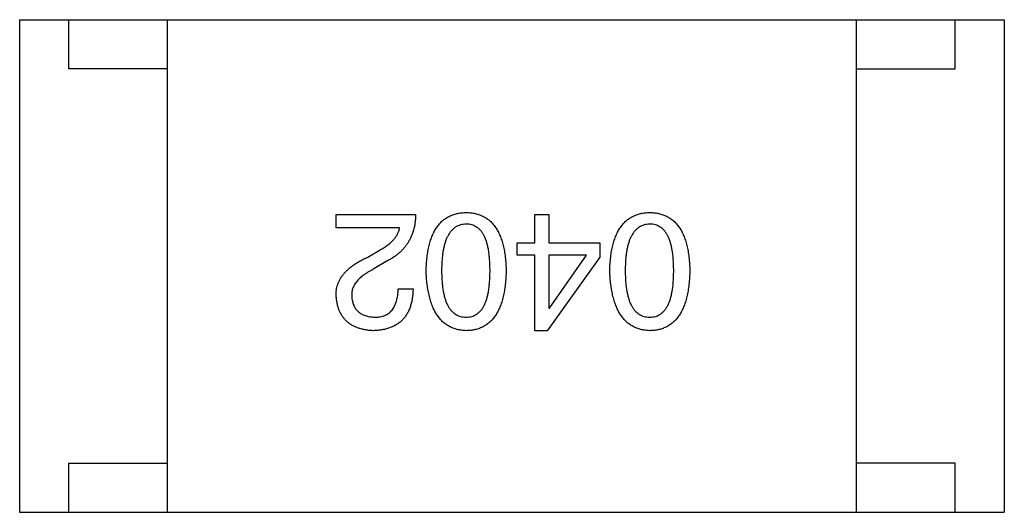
# Model space of a CAD drawing. Header units: millimetres. Extents: x 134 to 283, y 142 to 332.
# Tile 117 of 145: x 194.194 to 195.194, y 288.489 to 288.989. Entities that reach past the tile are written whole.
import ezdxf

# ---------------------------------------------------------------- set-up
doc = ezdxf.new("R2010")
doc.units = ezdxf.units.MM
doc.header["$LTSCALE"] = 0.1
doc.layers.get('0').update_dxf_attribs({"linetype": 'CONTINUOUS'})

msp = doc.modelspace()

# ---------------------------------------------------------------- linework, layer by layer
at = {"color": 7, "linetype": 'Continuous'}
for p, q in [((194.1936, 288.9895), (195.1936, 288.9895)), ((194.1936, 288.9895), (194.1936, 288.4895)), ((194.2436, 288.9395), (194.2436, 288.9895)), ((194.3436, 288.4895), (194.3436, 288.9895)), ((195.0436, 288.4895), (195.0436, 288.9895)), ((195.1436, 288.9395), (195.1436, 288.9895)), ((195.1936, 288.9895), (195.1936, 288.4895)), ((194.3436, 288.9395), (194.2436, 288.9395)), ((195.0436, 288.9395), (195.1436, 288.9395)), ((194.5151, 288.7918), (194.5958, 288.7918)), ((194.5151, 288.7781), (194.5151, 288.7918)), ((194.7167, 288.7918), (194.7312, 288.7918)), ((194.7167, 288.763), (194.7167, 288.7918)), ((194.7312, 288.7918), (194.7312, 288.763)), ((194.5794, 288.7781), (194.5151, 288.7781)), ((194.699, 288.763), (194.7167, 288.763)), ((194.699, 288.7505), (194.699, 288.763)), ((194.7312, 288.763), (194.783, 288.763)), ((194.783, 288.763), (194.783, 288.7486)), ((194.5473, 288.7486), (194.5597, 288.7558)), ((194.7167, 288.7505), (194.699, 288.7505)), ((194.7167, 288.6738), (194.7167, 288.7505)), ((194.7692, 288.7505), (194.7312, 288.7505)), ((194.7312, 288.7505), (194.7312, 288.6968)), ((194.7318, 288.6968), (194.7692, 288.7505)), ((194.5682, 288.7453), (194.5525, 288.7361)), ((194.783, 288.7486), (194.7292, 288.6738)), ((194.5781, 288.7164), (194.5932, 288.7164)), ((194.7312, 288.6968), (194.7318, 288.6968)), ((194.7292, 288.6738), (194.7167, 288.6738)), ((194.2436, 288.5395), (194.3436, 288.5395)), ((194.2436, 288.4895), (194.2436, 288.5395)), ((195.1436, 288.5395), (195.0436, 288.5395)), ((195.1436, 288.4895), (195.1436, 288.5395)), ((194.1936, 288.4895), (195.1936, 288.4895))]:
    msp.add_line(p, q, dxfattribs=at)
for points, knots in [([(194.5958, 288.7918), (194.5957, 288.7905), (194.5956, 288.7879), (194.5952, 288.7841), (194.5947, 288.7804), (194.5939, 288.7769), (194.5929, 288.7735), (194.5917, 288.7702), (194.5902, 288.7671), (194.5886, 288.7641), (194.5868, 288.7613), (194.5847, 288.7586), (194.5825, 288.756), (194.58, 288.7536), (194.5774, 288.7513), (194.5746, 288.7491), (194.5715, 288.7471), (194.5693, 288.7459), (194.5682, 288.7453)], [0, 0, 0, 0, 0.069512, 0.136307, 0.201431, 0.265186, 0.327322, 0.388242, 0.448098, 0.507757, 0.566952, 0.626243, 0.686026, 0.745963, 0.807549, 0.869906, 0.934172, 1, 1, 1, 1]), ([(194.6064, 288.7348), (194.6065, 288.7371), (194.6067, 288.7417), (194.6073, 288.7483), (194.6082, 288.7545), (194.6094, 288.7603), (194.6109, 288.7655), (194.6127, 288.7704), (194.6147, 288.7748), (194.6171, 288.7787), (194.6198, 288.7822), (194.6228, 288.7853), (194.6261, 288.7878), (194.6298, 288.79), (194.6337, 288.7916), (194.6379, 288.7928), (194.6424, 288.7936), (194.6455, 288.7937), (194.6471, 288.7938)], [0, 0, 0, 0, 0.08769, 0.170218, 0.24749, 0.319818, 0.387758, 0.451391, 0.511445, 0.568185, 0.622681, 0.67526, 0.726746, 0.778428, 0.830764, 0.884397, 0.940866, 1, 1, 1, 1]), ([(194.6471, 288.7938), (194.6487, 288.7937), (194.6518, 288.7936), (194.6563, 288.7928), (194.6605, 288.7916), (194.6644, 288.79), (194.668, 288.7878), (194.6713, 288.7853), (194.6743, 288.7822), (194.677, 288.7787), (194.6794, 288.7748), (194.6815, 288.7704), (194.6833, 288.7655), (194.6848, 288.7603), (194.686, 288.7545), (194.6869, 288.7483), (194.6875, 288.7417), (194.6877, 288.7371), (194.6877, 288.7348)], [0, 0, 0, 0, 0.059135, 0.115606, 0.169241, 0.221578, 0.273261, 0.324749, 0.377329, 0.431642, 0.488541, 0.548597, 0.612232, 0.680174, 0.752504, 0.829777, 0.912307, 1, 1, 1, 1]), ([(194.7929, 288.7348), (194.793, 288.7371), (194.7932, 288.7417), (194.7938, 288.7483), (194.7947, 288.7545), (194.7959, 288.7603), (194.7974, 288.7655), (194.7992, 288.7704), (194.8013, 288.7748), (194.8037, 288.7787), (194.8064, 288.7822), (194.8094, 288.7853), (194.8127, 288.7878), (194.8163, 288.79), (194.8202, 288.7916), (194.8244, 288.7928), (194.8289, 288.7936), (194.832, 288.7937), (194.8336, 288.7938)], [0, 0, 0, 0, 0.08769, 0.170218, 0.24749, 0.319818, 0.387758, 0.451391, 0.511445, 0.568185, 0.622681, 0.67526, 0.726746, 0.778428, 0.830764, 0.884397, 0.940866, 1, 1, 1, 1]), ([(194.8336, 288.7938), (194.8352, 288.7937), (194.8383, 288.7936), (194.8428, 288.7928), (194.847, 288.7916), (194.8509, 288.79), (194.8545, 288.7878), (194.8578, 288.7853), (194.8609, 288.7822), (194.8635, 288.7787), (194.866, 288.7748), (194.868, 288.7704), (194.8698, 288.7655), (194.8713, 288.7603), (194.8725, 288.7545), (194.8734, 288.7483), (194.874, 288.7417), (194.8742, 288.7371), (194.8743, 288.7348)], [0, 0, 0, 0, 0.059135, 0.115606, 0.169241, 0.221578, 0.273261, 0.324749, 0.377329, 0.431642, 0.488541, 0.548597, 0.612232, 0.680174, 0.752504, 0.829777, 0.912307, 1, 1, 1, 1]), ([(194.6471, 288.782), (194.6461, 288.7819), (194.6441, 288.7818), (194.6413, 288.7812), (194.6386, 288.7802), (194.6361, 288.7788), (194.6339, 288.7772), (194.6318, 288.7751), (194.63, 288.7726), (194.6283, 288.7698), (194.6268, 288.7667), (194.6256, 288.7632), (194.6245, 288.7593), (194.6237, 288.7551), (194.623, 288.7505), (194.6225, 288.7456), (194.6222, 288.7403), (194.6222, 288.7367), (194.6222, 288.7348)], [0, 0, 0, 0, 0.050879, 0.099377, 0.146973, 0.193618, 0.240619, 0.289461, 0.34047, 0.395283, 0.453059, 0.515633, 0.582666, 0.655287, 0.732971, 0.815933, 0.905166, 1, 1, 1, 1]), ([(194.6713, 288.7348), (194.6713, 288.7367), (194.6713, 288.7404), (194.671, 288.7457), (194.6705, 288.7507), (194.6699, 288.7553), (194.669, 288.7596), (194.668, 288.7635), (194.6668, 288.767), (194.6654, 288.7701), (194.6638, 288.7729), (194.662, 288.7754), (194.66, 288.7774), (194.6577, 288.7791), (194.6554, 288.7804), (194.6528, 288.7813), (194.65, 288.7819), (194.6481, 288.782), (194.6471, 288.782)], [0, 0, 0, 0, 0.096457, 0.187288, 0.27178, 0.350132, 0.423455, 0.491343, 0.554037, 0.612253, 0.666313, 0.717038, 0.764921, 0.811214, 0.856775, 0.902988, 0.950234, 1, 1, 1, 1]), ([(194.8336, 288.782), (194.8326, 288.7819), (194.8306, 288.7818), (194.8278, 288.7812), (194.8251, 288.7802), (194.8227, 288.7788), (194.8204, 288.7772), (194.8184, 288.7751), (194.8165, 288.7726), (194.8148, 288.7698), (194.8134, 288.7667), (194.8121, 288.7632), (194.811, 288.7593), (194.8102, 288.7551), (194.8095, 288.7505), (194.809, 288.7456), (194.8087, 288.7403), (194.8087, 288.7367), (194.8087, 288.7348)], [0, 0, 0, 0, 0.050879, 0.099377, 0.146973, 0.193618, 0.240619, 0.289461, 0.34047, 0.395283, 0.453059, 0.515633, 0.582666, 0.655287, 0.732971, 0.815933, 0.905166, 1, 1, 1, 1]), ([(194.8579, 288.7348), (194.8578, 288.7367), (194.8578, 288.7404), (194.8575, 288.7457), (194.8571, 288.7507), (194.8564, 288.7553), (194.8555, 288.7596), (194.8546, 288.7635), (194.8533, 288.767), (194.8519, 288.7701), (194.8503, 288.7729), (194.8485, 288.7754), (194.8465, 288.7774), (194.8443, 288.7791), (194.8419, 288.7804), (194.8393, 288.7813), (194.8365, 288.7819), (194.8346, 288.782), (194.8336, 288.782)], [0, 0, 0, 0, 0.096457, 0.187288, 0.27178, 0.350132, 0.423455, 0.491343, 0.554037, 0.612253, 0.666313, 0.717038, 0.764921, 0.811214, 0.856775, 0.902988, 0.950234, 1, 1, 1, 1]), ([(194.5597, 288.7558), (194.5611, 288.7566), (194.5638, 288.7582), (194.5675, 288.7607), (194.5708, 288.7634), (194.5735, 288.7662), (194.5757, 288.769), (194.5775, 288.7719), (194.5788, 288.7749), (194.5792, 288.777), (194.5794, 288.7781)], [0, 0, 0, 0, 0.158292, 0.304606, 0.440272, 0.565336, 0.681745, 0.791834, 0.896966, 1, 1, 1, 1]), ([(194.5151, 288.7092), (194.5151, 288.7102), (194.5151, 288.7122), (194.5153, 288.7151), (194.5158, 288.718), (194.5166, 288.7208), (194.5177, 288.7235), (194.519, 288.7262), (194.5206, 288.7287), (194.5225, 288.7312), (194.5247, 288.7337), (194.5271, 288.736), (194.5298, 288.7383), (194.5327, 288.7405), (194.536, 288.7426), (194.5395, 288.7447), (194.5433, 288.7467), (194.5459, 288.7479), (194.5473, 288.7486)], [0, 0, 0, 0, 0.055083, 0.109453, 0.162685, 0.21614, 0.26961, 0.324284, 0.380202, 0.437433, 0.497084, 0.559152, 0.624288, 0.692446, 0.763862, 0.838743, 0.917269, 1, 1, 1, 1]), ([(194.5525, 288.7361), (194.5516, 288.7356), (194.5498, 288.7347), (194.5472, 288.7331), (194.5448, 288.7316), (194.5426, 288.73), (194.5406, 288.7284), (194.5387, 288.7267), (194.5371, 288.7251), (194.5356, 288.7233), (194.5344, 288.7216), (194.5333, 288.7198), (194.5324, 288.718), (194.5317, 288.7162), (194.5312, 288.7143), (194.5309, 288.7124), (194.5308, 288.7105), (194.5308, 288.7092), (194.5309, 288.7086)], [0, 0, 0, 0, 0.084365, 0.165386, 0.24176, 0.314729, 0.38433, 0.449952, 0.513164, 0.5734, 0.630824, 0.68644, 0.740136, 0.792605, 0.844515, 0.896112, 0.947763, 1, 1, 1, 1]), ([(194.6471, 288.6738), (194.6455, 288.6739), (194.6425, 288.6741), (194.638, 288.6749), (194.6339, 288.6763), (194.63, 288.678), (194.6264, 288.6802), (194.6231, 288.6829), (194.6202, 288.6861), (194.6175, 288.6897), (194.6151, 288.6938), (194.6129, 288.6983), (194.6111, 288.7033), (194.6096, 288.7087), (194.6084, 288.7146), (194.6074, 288.7209), (194.6067, 288.7277), (194.6065, 288.7324), (194.6064, 288.7348)], [0, 0, 0, 0, 0.057415, 0.112361, 0.16496, 0.216437, 0.267441, 0.318839, 0.371478, 0.426325, 0.483626, 0.544235, 0.608673, 0.677374, 0.750405, 0.828394, 0.911525, 1, 1, 1, 1]), ([(194.6222, 288.7348), (194.6222, 288.7329), (194.6222, 288.7292), (194.6225, 288.7238), (194.623, 288.7188), (194.6237, 288.7142), (194.6245, 288.71), (194.6256, 288.7061), (194.6268, 288.7026), (194.6283, 288.6994), (194.63, 288.6966), (194.6318, 288.6942), (194.6339, 288.6922), (194.6361, 288.6905), (194.6386, 288.6892), (194.6413, 288.6882), (194.6441, 288.6877), (194.6461, 288.6876), (194.6471, 288.6876)], [0, 0, 0, 0, 0.095719, 0.185854, 0.269738, 0.347952, 0.420315, 0.487894, 0.550245, 0.608186, 0.662454, 0.713283, 0.761375, 0.808209, 0.854301, 0.901312, 0.949396, 1, 1, 1, 1]), ([(194.6471, 288.6876), (194.6481, 288.6876), (194.65, 288.6877), (194.6528, 288.6882), (194.6554, 288.6892), (194.6578, 288.6905), (194.6599, 288.6922), (194.662, 288.6942), (194.6638, 288.6966), (194.6654, 288.6994), (194.6668, 288.7026), (194.668, 288.7061), (194.669, 288.71), (194.6699, 288.7142), (194.6705, 288.7188), (194.671, 288.7238), (194.6713, 288.7292), (194.6713, 288.7329), (194.6713, 288.7348)], [0, 0, 0, 0, 0.049764, 0.097007, 0.143217, 0.188577, 0.235116, 0.282997, 0.333719, 0.387776, 0.445989, 0.508679, 0.576563, 0.649481, 0.728235, 0.812722, 0.903548, 1, 1, 1, 1]), ([(194.6877, 288.7348), (194.6877, 288.7323), (194.6875, 288.7276), (194.6869, 288.7208), (194.686, 288.7144), (194.6848, 288.7085), (194.6833, 288.703), (194.6815, 288.698), (194.6794, 288.6935), (194.677, 288.6894), (194.6743, 288.6858), (194.6713, 288.6826), (194.668, 288.68), (194.6644, 288.6778), (194.6605, 288.6761), (194.6563, 288.6748), (194.6518, 288.674), (194.6487, 288.6739), (194.6471, 288.6738)], [0, 0, 0, 0, 0.088823, 0.172287, 0.250296, 0.323438, 0.392244, 0.456221, 0.516635, 0.573871, 0.628, 0.680335, 0.731489, 0.782557, 0.834044, 0.886738, 0.942089, 1, 1, 1, 1]), ([(194.8336, 288.6738), (194.832, 288.6739), (194.829, 288.6741), (194.8245, 288.6749), (194.8204, 288.6763), (194.8165, 288.678), (194.8129, 288.6802), (194.8097, 288.6829), (194.8067, 288.6861), (194.804, 288.6897), (194.8016, 288.6938), (194.7995, 288.6983), (194.7977, 288.7033), (194.7961, 288.7087), (194.7949, 288.7146), (194.7939, 288.7209), (194.7933, 288.7277), (194.7931, 288.7324), (194.7929, 288.7348)], [0, 0, 0, 0, 0.057415, 0.112361, 0.16496, 0.216437, 0.267441, 0.318839, 0.371478, 0.426325, 0.483626, 0.544235, 0.608673, 0.677374, 0.750405, 0.828394, 0.911525, 1, 1, 1, 1]), ([(194.8087, 288.7348), (194.8087, 288.7329), (194.8087, 288.7292), (194.809, 288.7238), (194.8095, 288.7188), (194.8102, 288.7142), (194.8111, 288.71), (194.8121, 288.7061), (194.8134, 288.7026), (194.8148, 288.6994), (194.8165, 288.6966), (194.8183, 288.6942), (194.8204, 288.6922), (194.8226, 288.6905), (194.8251, 288.6892), (194.8278, 288.6882), (194.8306, 288.6877), (194.8326, 288.6876), (194.8336, 288.6876)], [0, 0, 0, 0, 0.095719, 0.185854, 0.269738, 0.347952, 0.420315, 0.487894, 0.550245, 0.608186, 0.662454, 0.713283, 0.761375, 0.808209, 0.854301, 0.901312, 0.949396, 1, 1, 1, 1]), ([(194.8336, 288.6876), (194.8346, 288.6876), (194.8365, 288.6877), (194.8393, 288.6882), (194.8419, 288.6892), (194.8443, 288.6905), (194.8465, 288.6922), (194.8485, 288.6942), (194.8503, 288.6966), (194.8519, 288.6994), (194.8533, 288.7026), (194.8546, 288.7061), (194.8555, 288.71), (194.8564, 288.7142), (194.8571, 288.7188), (194.8575, 288.7238), (194.8578, 288.7292), (194.8578, 288.7329), (194.8579, 288.7348)], [0, 0, 0, 0, 0.049764, 0.097007, 0.143217, 0.188577, 0.235116, 0.282997, 0.333719, 0.387776, 0.445989, 0.508679, 0.576563, 0.649481, 0.728235, 0.812722, 0.903548, 1, 1, 1, 1]), ([(194.8743, 288.7348), (194.8742, 288.7323), (194.874, 288.7276), (194.8734, 288.7208), (194.8725, 288.7144), (194.8713, 288.7085), (194.8698, 288.703), (194.868, 288.698), (194.8659, 288.6935), (194.8635, 288.6894), (194.8609, 288.6858), (194.8579, 288.6826), (194.8545, 288.68), (194.8509, 288.6778), (194.847, 288.6761), (194.8428, 288.6748), (194.8383, 288.674), (194.8352, 288.6739), (194.8336, 288.6738)], [0, 0, 0, 0, 0.088823, 0.172287, 0.250296, 0.323438, 0.392244, 0.456221, 0.516635, 0.573871, 0.628, 0.680335, 0.731489, 0.782557, 0.834044, 0.886738, 0.942089, 1, 1, 1, 1]), ([(194.5932, 288.7164), (194.5931, 288.7148), (194.593, 288.7115), (194.5925, 288.7068), (194.5916, 288.7024), (194.5905, 288.6983), (194.589, 288.6945), (194.5872, 288.6911), (194.5851, 288.6879), (194.5827, 288.6851), (194.58, 288.6825), (194.577, 288.6803), (194.5736, 288.6785), (194.57, 288.6769), (194.5661, 288.6756), (194.5618, 288.6747), (194.5573, 288.674), (194.5541, 288.6739), (194.5525, 288.6738)], [0, 0, 0, 0, 0.074935, 0.145873, 0.212498, 0.27598, 0.33603, 0.394042, 0.450372, 0.505546, 0.560812, 0.616481, 0.673265, 0.732328, 0.7938, 0.858943, 0.92718, 1, 1, 1, 1]), ([(194.5545, 288.6876), (194.5554, 288.6876), (194.5572, 288.6876), (194.5598, 288.688), (194.5623, 288.6885), (194.5646, 288.6893), (194.5667, 288.6903), (194.5686, 288.6916), (194.5703, 288.6931), (194.5719, 288.6948), (194.5733, 288.6967), (194.5745, 288.6989), (194.5755, 288.7013), (194.5764, 288.7038), (194.5771, 288.7067), (194.5776, 288.7097), (194.578, 288.713), (194.578, 288.7153), (194.5781, 288.7164)], [0, 0, 0, 0, 0.065945, 0.127767, 0.186553, 0.242898, 0.297728, 0.351599, 0.404854, 0.459191, 0.515338, 0.573322, 0.634405, 0.698538, 0.767039, 0.84022, 0.917406, 1, 1, 1, 1]), ([(194.5525, 288.6738), (194.5511, 288.6739), (194.5483, 288.6741), (194.5442, 288.6747), (194.5405, 288.6756), (194.5369, 288.6767), (194.5337, 288.678), (194.5307, 288.6796), (194.5279, 288.6815), (194.5254, 288.6836), (194.5232, 288.6859), (194.5212, 288.6885), (194.5196, 288.6914), (194.5181, 288.6945), (194.517, 288.6978), (194.5161, 288.7014), (194.5155, 288.7052), (194.5152, 288.7079), (194.5151, 288.7092)], [0, 0, 0, 0, 0.074847, 0.14558, 0.212628, 0.276599, 0.337792, 0.396608, 0.453638, 0.509854, 0.565589, 0.621545, 0.678777, 0.737222, 0.798388, 0.862259, 0.929312, 1, 1, 1, 1]), ([(194.5309, 288.7086), (194.5309, 288.7077), (194.5311, 288.7061), (194.5315, 288.7038), (194.5321, 288.7017), (194.5328, 288.6996), (194.5337, 288.6978), (194.5348, 288.6961), (194.536, 288.6945), (194.5374, 288.6931), (194.539, 288.6919), (194.5407, 288.6908), (194.5426, 288.6899), (194.5447, 288.6891), (194.5469, 288.6885), (194.5493, 288.688), (194.5518, 288.6877), (194.5536, 288.6876), (194.5545, 288.6876)], [0, 0, 0, 0, 0.069456, 0.136175, 0.198596, 0.258993, 0.316838, 0.37342, 0.428889, 0.48454, 0.540119, 0.597644, 0.65702, 0.718534, 0.783117, 0.851564, 0.923888, 1, 1, 1, 1])]:
    msp.add_open_spline(points, degree=3, knots=knots, dxfattribs=at)

doc.saveas('drawing.dxf')
